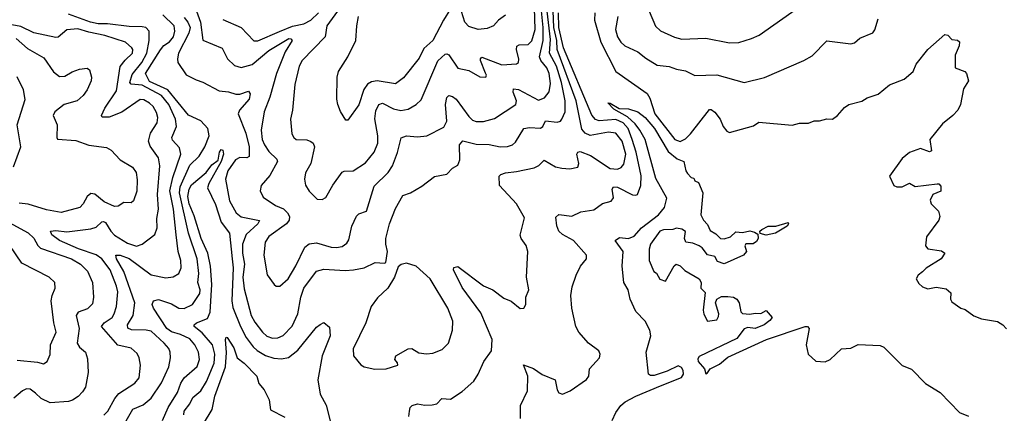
# Model space of a CAD drawing. Extents: x 2057697 to 2160550, y 827490 to 1016834.
# Tile 27 of 256: x 2063168 to 2068531, y 875402 to 877548. Entities that reach past the tile are written whole.
import ezdxf

# ---------------------------------------------------------------- set-up
doc = ezdxf.new("R2010")
doc.units = 0

msp = doc.modelspace()

# ---------------------------------------------------------------- linework, layer by layer
at = {"layer": '0CON20XD'}
for points in [[(2063747.7, 875362.3), (2063785.2, 875424.8), (2063840.8, 875449.2), (2063884.4, 875485.6), (2063941.1, 875568.9), (2063980.3, 875655), (2063990, 875705), (2063988.8, 875735), (2063980.5, 875755), (2063956.1, 875785), (2063885, 875849.7), (2063856.5, 875856.5), (2063777.2, 875857.2), (2063756.8, 875866.8), (2063756.4, 875885), (2063786.8, 875935), (2063794.8, 876005), (2063736.1, 876176.1), (2063695.3, 876245), (2063692.5, 876265), (2063715.4, 876264.6), (2063765, 876246.9), (2063885, 876156.9), (2063965, 876141.8), (2064003.8, 876146.2), (2064034.6, 876165.4), (2064047.7, 876195), (2064045.9, 876235), (2064032.2, 876285), (2064020.6, 876375), (2064005.5, 876515), (2063985.9, 876615), (2064002.4, 876687.6), (2064046.4, 876815), (2064039.1, 876849.1), (2064001.4, 876891.4), (2063997.5, 876905), (2064022.1, 876965), (2064017.3, 877005), (2063981.5, 877085), (2063940.9, 877135), (2063835, 877191.9), (2063775.8, 877195.8), (2063768.4, 877205), (2063780.1, 877250), (2063833.3, 877315), (2063860, 877365), (2063874.2, 877434.2), (2063873.1, 877485), (2063855, 877504.6), (2063835, 877509.8), (2063765, 877511), (2063646.3, 877526.3), (2063595, 877525.1), (2063554.4, 877534.4), (2063435, 877577.9)], [(2063946.3, 875363.7), (2063977.1, 875435), (2064027.6, 875515), (2064046, 875566), (2064065, 875596.7), (2064135, 875658.5), (2064147.6, 875695), (2064142.7, 875735), (2064122.4, 875775), (2064095, 875809.2), (2064045, 875832.2), (2063995, 875846.5), (2063969.3, 875865), (2063897.8, 875975), (2063890.5, 875995), (2063897.5, 876015), (2063925, 876022.1), (2063995, 875999.7), (2064035, 875975.4), (2064065, 875973.5), (2064109.6, 875995), (2064150.3, 876055), (2064150.8, 876075), (2064139.5, 876115), (2064144.8, 876165), (2064135.8, 876245), (2064088.1, 876385), (2064038.9, 876605), (2064042.9, 876637.1), (2064095.5, 876754.5), (2064145.2, 876805), (2064176, 876855), (2064200.3, 876915), (2064193.5, 876955), (2064155, 876995.9), (2064087.7, 877027.7), (2063975.2, 877165.2), (2063875, 877211.1), (2063853.9, 877255), (2063935, 877384.6), (2063953.5, 877406.5), (2063985, 877427.3), (2064005.8, 877455), (2064013.1, 877485), (2064010, 877515), (2063948.8, 877575)], [(2064065, 877560.8), (2064084.6, 877535), (2064096.4, 877505), (2064089, 877475), (2064034, 877365), (2064027.4, 877335), (2064030, 877315), (2064075, 877246.7), (2064129.8, 877219.8), (2064165, 877208.2), (2064255, 877160), (2064305, 877155.5), (2064345, 877142.1), (2064367.3, 877142.7), (2064415, 877158), (2064424.5, 877144.5), (2064417.5, 877115), (2064365.9, 877055), (2064359.2, 877035), (2064399.5, 876929.5), (2064417.9, 876855), (2064417.4, 876802.6), (2064405, 876795.4), (2064367.7, 876797.7), (2064344.2, 876785), (2064301.5, 876725), (2064289.3, 876679.3), (2064311, 876561), (2064347.1, 876495), (2064375, 876473.2), (2064474.3, 876454.3), (2064466.1, 876435), (2064402.4, 876377.6), (2064381.3, 876325), (2064381.7, 876275), (2064393.3, 876215), (2064383.5, 876145), (2064391.1, 876081.1), (2064429.2, 875935), (2064448.6, 875898.6), (2064490, 875845), (2064515, 875823.1), (2064545, 875811.5), (2064575, 875814.6), (2064603.6, 875826.4), (2064653.1, 875876.9), (2064683.3, 875945), (2064699.2, 876035), (2064715.9, 876085), (2064785, 876176.4), (2064825, 876188.2), (2064940.6, 876180.6), (2064986.3, 876183.7), (2065045, 876196.2), (2065105, 876224.2), (2065155, 876220), (2065162.5, 876225), (2065172.5, 876285), (2065161.9, 876325), (2065163.5, 876355), (2065182.5, 876435), (2065215, 876518.8), (2065255, 876590), (2065296.3, 876603.7), (2065359.1, 876640.9), (2065427.6, 876692.4), (2065495, 876705.8), (2065525, 876739.2), (2065555.5, 876754.5), (2065565.4, 876784.6), (2065564.6, 876865), (2065581.8, 876888.2), (2065655, 876870.3), (2065725, 876866.9), (2065785, 876855.3), (2065825, 876857.1), (2065853.3, 876866.7), (2065869.1, 876880.9), (2065914.7, 876955.3), (2065945, 876961.2), (2066005, 876956.7), (2066018.1, 876965), (2066033, 876997), (2066095, 876988.6), (2066114.4, 876995), (2066122.1, 877005), (2066139.2, 877045), (2066138.8, 877105), (2066120.1, 877205), (2066091.8, 877295), (2066054.4, 877365), (2066059.2, 877440.8), (2066041.1, 877595)], [(2064131.1, 877595), (2064152.5, 877535), (2064166.5, 877436.5), (2064271.9, 877391.9), (2064299.4, 877335), (2064338.7, 877298.7), (2064375, 877286.9), (2064435, 877303.3), (2064525, 877380.7), (2064634.6, 877444.6), (2064645, 877443.8), (2064652, 877435), (2064615, 877372.9), (2064567.2, 877255), (2064530.3, 877125), (2064499.3, 877045), (2064483.5, 876945), (2064489.7, 876895), (2064501.2, 876865), (2064525, 876829.6), (2064568.4, 876788.4), (2064571.8, 876775), (2064531.3, 876698.7), (2064484.2, 876645), (2064477.5, 876615), (2064495, 876581.4), (2064561.9, 876535), (2064605, 876517.7), (2064627.5, 876495), (2064637.5, 876475), (2064635.4, 876455), (2064621.5, 876435), (2064525, 876365.4), (2064504.6, 876335), (2064497.3, 876265), (2064516.6, 876156.6), (2064555, 876103.8), (2064565.9, 876095.9), (2064585, 876095.8), (2064630.5, 876135), (2064672.8, 876207.2)], [(2064275, 877548.9), (2064374.5, 877505), (2064443.2, 877433.2), (2064465, 877432.9), (2064582.9, 877482.9), (2064655, 877513), (2064715.2, 877524.8), (2064754.1, 877545.9), (2064795, 877585.7)], [(2064898.6, 877595), (2064840.4, 877515), (2064832.5, 877455), (2064706.5, 877325), (2064691.2, 877295), (2064666.1, 877195), (2064654.6, 877055.4), (2064642.9, 877005), (2064650.9, 876925), (2064661.9, 876905), (2064675, 876895.6), (2064732.6, 876892.6), (2064755, 876884.4), (2064766.7, 876875), (2064773.6, 876855), (2064753.5, 876765), (2064725, 876713.3), (2064719.1, 876679.1), (2064725.6, 876645.6), (2064745, 876614), (2064789.5, 876569.5), (2064815, 876568), (2064835, 876578.8), (2064874, 876646), (2064925, 876716.7), (2064935, 876722.5), (2064985, 876723.5), (2065052.7, 876767.3), (2065098.2, 876825), (2065118.4, 876875), (2065118.8, 876915), (2065102.8, 877007.2), (2065109, 877051), (2065124.8, 877085.2), (2065145, 877092.9), (2065205, 877061.4), (2065245, 877052.4), (2065285, 877060), (2065328.6, 877085), (2065355, 877110.8), (2065445, 877324.4), (2065485, 877360.5), (2065495, 877362.2), (2065505, 877355.7), (2065555, 877283.3), (2065615, 877271.1), (2065675, 877237.1), (2065707.5, 877235), (2065710.8, 877245), (2065705.7, 877255.7), (2065678.9, 877325), (2065677.8, 877335), (2065685, 877344.3), (2065795, 877301.1), (2065875, 877308), (2065885.7, 877314.3), (2065887.8, 877332.2), (2065874.2, 877385), (2065875.9, 877404.1), (2065889.5, 877410.5), (2065937.2, 877412.8), (2065957.9, 877432.1), (2065976.4, 877495), (2065972, 877612)], [(2064672.8, 876207.2), (2064721.6, 876308.4), (2064745, 876325.5), (2064785, 876331.1), (2064865, 876308.8), (2064893.6, 876306.4), (2064925, 876311.9), (2064950.2, 876329.8), (2064961.7, 876348.3), (2064976.6, 876423.4), (2065003, 876477), (2065015, 876490), (2065057.9, 876505), (2065099.7, 876640.3), (2065175.4, 876715), (2065198.8, 876751.2), (2065226.2, 876823.8), (2065246.2, 876903.8), (2065275, 876914.5), (2065335, 876910), (2065385.7, 876915.7), (2065478, 876962), (2065495.3, 876994.7), (2065487.8, 877085), (2065495, 877123.3), (2065505, 877134.2), (2065525, 877129.5), (2065545.2, 877115.2), (2065615, 877019.5), (2065635, 877000.9), (2065655, 876992.3), (2065693.7, 876993.7), (2065755, 877010), (2065871.1, 877085), (2065874.1, 877105), (2065856.3, 877153.7), (2065858.6, 877171.4), (2065885, 877167), (2065995, 877110), (2066027.3, 877122.7), (2066051.8, 877155), (2066059, 877201), (2066052.1, 877255), (2066040.2, 877285), (2066007.3, 877325), (2065998.7, 877345), (2066019.1, 877435), (2066019.5, 877505), (2066008.3, 877615)], [(2065515, 877606.9), (2065477.5, 877545), (2065418.8, 877435), (2065368.9, 877391.1), (2065345, 877338.6), (2065259.1, 877230.8), (2065215, 877197.8), (2065115, 877215.3), (2065085, 877209.1), (2065063.1, 877196.9), (2065042.5, 877167.5), (2065015.3, 877084.7), (2064955, 877000), (2064945, 877000), (2064915, 877047.5), (2064900.8, 877085), (2064895.7, 877115.7), (2064897.8, 877235), (2064904.4, 877265), (2064955.3, 877344.7), (2064998.5, 877435), (2065005.4, 877515.4), (2065014.1, 877565.9)], [(2065287.5, 875385), (2065290.8, 875415), (2065296, 875434), (2065305.8, 875444.2), (2065335, 875454), (2065375, 875446.9), (2065415, 875448.6), (2065440, 875455), (2065467.1, 875482.9), (2065515, 875480), (2065578.3, 875521.7), (2065641.7, 875578.3), (2065666.2, 875615), (2065695.8, 875684.2), (2065737.5, 875742.5), (2065741.2, 875805), (2065680.1, 875950.1), (2065578.5, 876088.5), (2065531.2, 876185), (2065533.6, 876196.4), (2065555, 876203.3), (2065695, 876098.2), (2065745.8, 876075), (2065805, 876029.2), (2065845, 876014.2), (2065895, 875974.2), (2065915, 875976.2), (2065924.4, 875995), (2065924.5, 876035), (2065941.9, 876075), (2065928.9, 876145), (2065936.9, 876285), (2065927.2, 876317.2), (2065899.2, 876355), (2065894.3, 876374.3), (2065918.7, 876468.7), (2065874, 876544), (2065781.9, 876645), (2065779.2, 876695), (2065788.8, 876705), (2065815, 876713.8), (2065875, 876719.7), (2065970, 876740), (2065996.6, 876753.4), (2066025, 876782), (2066086.4, 876746.4), (2066121.7, 876738.3), (2066165.4, 876734.6), (2066208, 876745), (2066214.5, 876765), (2066202.2, 876815), (2066208, 876825), (2066221.1, 876828.9), (2066278.2, 876808.2), (2066385, 876736.3), (2066425, 876732.7), (2066445, 876742.3), (2066459.7, 876760.3), (2066469.8, 876815), (2066449.6, 876885), (2066415, 876929.4), (2066374.8, 876934.8), (2066275, 876916.7), (2066248.8, 876928.8), (2066230.8, 876950.8), (2066199.7, 877105), (2066095.5, 877385), (2066093.7, 877435), (2066078.4, 877505), (2066073.4, 877596.6)], [(2065715, 877500.8), (2065665, 877494.2), (2065615, 877510.8), (2065593.5, 877535), (2065565, 877622.5)], [(2065896.2, 875375), (2065896.9, 875445), (2065933.5, 875525), (2065935.6, 875605), (2065912.7, 875667.3), (2065966.4, 875646.4), (2066013.5, 875613.5), (2066085, 875585.7), (2066095, 875531.2), (2066105, 875514), (2066125, 875506), (2066165.8, 875525), (2066255, 875586.9), (2066267.8, 875605), (2066271.9, 875645), (2066326.4, 875705), (2066330.5, 875725), (2066322.2, 875742.2), (2066266.9, 875785), (2066214.5, 875845), (2066197.5, 875875), (2066175.7, 875975), (2066170, 876045), (2066177.7, 876092.3), (2066200, 876155), (2066222, 876205), (2066255.7, 876244.3), (2066256.2, 876265), (2066184.3, 876345), (2066125, 876377.2), (2066105.4, 876395), (2066093.1, 876425), (2066087.9, 876472.1), (2066105, 876486.9), (2066175, 876476.4), (2066225, 876500), (2066295, 876511.1), (2066343.5, 876546.5), (2066390.5, 876559.5), (2066402.6, 876577.4), (2066395.8, 876625), (2066402.7, 876637.3), (2066425, 876635.3), (2066506.1, 876593.9), (2066525, 876591.2), (2066534, 876596), (2066551.8, 876645), (2066553.4, 876696.6), (2066526.7, 876825), (2066504.6, 876895), (2066481.9, 876955), (2066455, 876985.3), (2066415, 877003.3), (2066325, 876997.5), (2066304.8, 877004.8), (2066285, 877027.7), (2066130.8, 877395), (2066104.3, 877505), (2066103.3, 877585)], [(2066301, 877585), (2066298.3, 877545), (2066333.9, 877425), (2066415, 877265.4), (2066585.7, 877145.7), (2066601, 877121), (2066627.4, 877035), (2066736.2, 876895), (2066765.9, 876884.1), (2066795, 876898.2), (2066822.1, 876925), (2066925, 877058), (2066935, 877058.8), (2066955, 877044.2), (2066983.5, 877005), (2067000, 876965), (2067020.5, 876940.5), (2067035, 876933.8), (2067165, 876970), (2067195, 876990), (2067375, 876973.8), (2067415, 876984), (2067465, 876983.3), (2067495, 876996.2), (2067525, 876996.2), (2067565, 877006.7), (2067595, 877006.2), (2067623.3, 877025), (2067660.5, 877069.5), (2067683.9, 877086.1), (2067755, 877104), (2067785, 877122), (2067845, 877142.9), (2067905, 877192.9), (2067985, 877224), (2068034.2, 877265), (2068050.8, 877305), (2068114, 877385), (2068206.7, 877466.7), (2068223, 877463), (2068245, 877440), (2068276.4, 877436.4), (2068288, 877428), (2068285.8, 877405), (2068264.2, 877355), (2068263.3, 877285), (2068315.9, 877265.9), (2068326, 877255), (2068335.8, 877214.2), (2068309.1, 877170.9), (2068293.1, 877085), (2068278.2, 877055), (2068250.4, 877025), (2068195, 876981.2), (2068126.2, 876895), (2068135, 876833.8), (2068122.9, 876827.1), (2068075, 876845.4), (2068015, 876824.5), (2067975, 876790.5), (2067906, 876695), (2067930, 876645), (2067945, 876636.7), (2067975, 876636.2), (2068015, 876656.2), (2068045, 876638.8), (2068165, 876653.3), (2068175, 876652.5), (2068185, 876640), (2068185, 876613.3), (2068142.5, 876595), (2068126.7, 876565), (2068133.3, 876545), (2068173.3, 876505), (2068180, 876475), (2068173.8, 876455), (2068108, 876365), (2068102.5, 876315), (2068115, 876299.2), (2068188.3, 876288.3), (2068206.7, 876275), (2068188, 876245), (2068105, 876193.8), (2068085, 876173.1), (2068062.5, 876155), (2068051.2, 876135), (2068065, 876110), (2068085, 876091.2), (2068115, 876081.2), (2068160.8, 876089.2), (2068215, 876081.2), (2068239.5, 876059.5), (2068238, 876025), (2068245, 876010), (2068293.8, 875975), (2068317.9, 875967.9), (2068365, 875934.2), (2068407, 875917), (2068495, 875902), (2068523.3, 875885), (2068543.8, 875863.8)], [(2066596.4, 877595), (2066631.9, 877511.9), (2066658.1, 877488.1), (2066735, 877452.3), (2066775, 877442.5), (2066905, 877447.1), (2067035, 877422.7), (2067085, 877423.6), (2067155, 877444.6), (2067195.8, 877464.2), (2067405, 877610.6)], [(2065815, 877572.5), (2065776, 877545), (2065748.8, 877515), (2065715, 877500.8)], [(2066425.8, 877565.8), (2066413.5, 877495), (2066424.6, 877454.6), (2066443.1, 877425), (2066465, 877405.6), (2066535, 877373.3), (2066577.9, 877337.9), (2066640.2, 877300.2), (2066705, 877293.5), (2066745, 877277.8), (2066795, 877268.6), (2066845, 877244.6), (2066965, 877247.1), (2067115, 877205.6), (2067225, 877233.1), (2067440, 877325), (2067485, 877350.8), (2067565, 877433.1), (2067695, 877416.9), (2067715, 877421.1), (2067745, 877447.1), (2067815, 877476.2), (2067826.9, 877493.1), (2067845, 877552.5)], [(2063627.2, 875392.8), (2063648.2, 875415), (2063686.5, 875483.5), (2063709.1, 875510.9), (2063795, 875567.3), (2063818.5, 875595), (2063825.5, 875665), (2063819.5, 875705), (2063807.9, 875727.9), (2063775, 875756.9), (2063703, 875773), (2063614.5, 875875), (2063628.2, 875895), (2063671.6, 875925), (2063683.3, 875945), (2063695.3, 875985), (2063702.5, 876065), (2063696.4, 876095), (2063660.4, 876185), (2063615, 876244.2), (2063585.6, 876265.6), (2063488.5, 876298.5), (2063384.8, 876344.8), (2063343.6, 876375), (2063336.2, 876395), (2063365, 876399.5), (2063425, 876391.9), (2063555, 876407.4), (2063585, 876417.9), (2063615, 876446.2), (2063625, 876448.2), (2063635, 876442.5), (2063664.2, 876395), (2063685, 876374.3), (2063755, 876329.2), (2063805, 876313.9), (2063835, 876324.4), (2063905, 876376.9), (2063917.4, 876412.6), (2063915.2, 876465), (2063924.3, 876515), (2063918.4, 876595), (2063932.2, 876752.2), (2063923.8, 876795), (2063878.6, 876858.6), (2063870.3, 876885), (2063880.1, 876929.9), (2063918, 876985), (2063921.1, 877015), (2063912.8, 877042.8), (2063895.4, 877075), (2063875, 877093.8), (2063845, 877111.8), (2063825, 877113.1), (2063725, 877043.7), (2063655, 877017.1), (2063616.9, 877016.9), (2063614.5, 877025), (2063632.9, 877065), (2063695, 877160.5), (2063716.3, 877293.7), (2063742.2, 877327.8), (2063783.6, 877365), (2063785.4, 877385), (2063779.5, 877395), (2063745, 877425.5), (2063632, 877462), (2063545, 877479.2), (2063485, 877498.5), (2063425, 877492.9), (2063377.1, 877452.9), (2063365, 877451.1), (2063245, 877476.7), (2063175, 877510.3), (2063125, 877519.5)], [(2063150, 877445), (2063210.9, 877390.9), (2063300.4, 877340.4), (2063353.2, 877263.2), (2063385, 877238.1), (2063415, 877239.4), (2063455, 877264), (2063495, 877279.2), (2063535, 877284), (2063548.8, 877275), (2063558.6, 877235), (2063557.1, 877215), (2063535.8, 877165), (2063515, 877134), (2063481.2, 877105), (2063411.2, 877085), (2063360, 877045), (2063350.6, 877025), (2063373.1, 876975), (2063370, 876905), (2063375, 876896), (2063475, 876890), (2063545, 876864.6), (2063640.9, 876850.9), (2063666.7, 876836.7), (2063715.8, 876785), (2063782.5, 876745), (2063802.2, 876715), (2063808.2, 876675), (2063807.2, 876612.8), (2063789.1, 876560.9), (2063775, 876550), (2063735, 876552), (2063705, 876532), (2063685, 876529.5), (2063628.9, 876555), (2063577.1, 876597.1), (2063555, 876600.4), (2063535.7, 876584.3), (2063515, 876544.3), (2063495.3, 876524.7), (2063395, 876496.4), (2063315, 876512.1), (2063215, 876541.6), (2063165, 876548.7)], [(2063134.5, 876745.5), (2063174.5, 876855), (2063153.8, 876975), (2063197.3, 877112.7), (2063188.5, 877165), (2063155, 877235.7)], [(2066395, 875362.5), (2066415, 875406.7), (2066442, 875445), (2066466.2, 875465), (2066524.3, 875495), (2066658, 875552), (2066772.5, 875597.5), (2066783.7, 875615), (2066782.8, 875635), (2066772.3, 875652.3), (2066755, 875660.9), (2066695, 875631.9), (2066625, 875607.9), (2066605, 875607.8), (2066592.5, 875615), (2066580, 875735), (2066606.2, 875825), (2066600.9, 875855), (2066575.6, 875905), (2066525, 875958.2), (2066494.3, 876025), (2066482.3, 876075), (2066459.2, 876115), (2066450.6, 876205), (2066454.9, 876284.9), (2066411.5, 876345), (2066435, 876361.4), (2066485, 876355.5), (2066515, 876368.9), (2066555, 876413.7), (2066647.5, 876485), (2066681.2, 876525), (2066693.3, 876575), (2066632.9, 876682.9), (2066574.7, 876895), (2066546.6, 876946.6), (2066520.8, 876980.8), (2066479.4, 877019.4), (2066405, 877060), (2066372.5, 877095), (2066385, 877093.3), (2066434.2, 877064.2), (2066485, 877062.2), (2066535, 877045.5), (2066575, 877015.4), (2066625.2, 876955), (2066700.2, 876830.2), (2066749.5, 876789.5), (2066786, 876775), (2066796.2, 876725), (2066805, 876710), (2066825, 876687.5), (2066840, 876685), (2066845, 876670), (2066865, 876660), (2066890, 876605), (2066877.5, 876485), (2066892.5, 876455), (2066915, 876432.5), (2066928.8, 876398.8), (2066960.6, 876380.6), (2066985, 876356.2), (2067005, 876353.1), (2067040, 876365), (2067068.3, 876391.7), (2067105, 876387.5), (2067145, 876396.2), (2067170.6, 876390.6), (2067188.3, 876378.3), (2067190, 876355), (2067181.9, 876338.1), (2067163, 876327), (2067124.2, 876325.8), (2067117.5, 876315), (2067127.5, 876285), (2067110, 876265), (2067005, 876217.5), (2066969.5, 876229.5), (2066955, 876256.7), (2066915, 876266.7), (2066886.2, 876305), (2066870, 876315), (2066835, 876330), (2066796.1, 876336.1), (2066788.8, 876355), (2066794.1, 876394.1), (2066774.2, 876405.8), (2066745, 876412), (2066725.6, 876404.4), (2066675, 876403.3), (2066655, 876396.1), (2066603.3, 876325), (2066597.5, 876297.5), (2066597.5, 876235), (2066622.5, 876175), (2066636.4, 876166.4), (2066655, 876133.3), (2066685, 876122.5), (2066733, 876207), (2066744.4, 876215.6), (2066765, 876205.5), (2066790.5, 876180.5), (2066870, 876135), (2066879.4, 876115), (2066878.8, 876085), (2066901.2, 876061.2), (2066890.6, 875965), (2066895, 875942.5), (2066914.2, 875904.2), (2066965, 875912.5), (2066975, 875930), (2066976.2, 875945), (2066958.8, 876005), (2066966.1, 876023.9), (2066990.8, 876039.2), (2067025, 876040), (2067056.2, 876035), (2067074.2, 876025), (2067086.2, 876003.8), (2067096.7, 875955), (2067105, 875946.7), (2067145, 875942), (2067175, 875948.8), (2067205, 875946.7), (2067235, 875963.3), (2067267.5, 875925), (2067255, 875907.5), (2067223.8, 875885), (2067175, 875864.4), (2067135, 875870.8), (2067115, 875863.3), (2067075, 875810.4), (2066868.7, 875711.3), (2066861.5, 875698.5), (2066864, 875685), (2066897.5, 875645), (2066905, 875617.5), (2066915, 875622.5), (2066928.8, 875645), (2066980, 875670), (2067025, 875709.2), (2067236.2, 875805), (2067446.4, 875876.4), (2067460, 875875), (2067467.5, 875865), (2067452.5, 875775), (2067463.3, 875725), (2067505, 875686.7), (2067555, 875683.8), (2067582.5, 875695), (2067645, 875753.3), (2067695, 875757.5), (2067735, 875776.7), (2067855, 875772.5), (2067875, 875762.5), (2067975, 875663.3), (2068025, 875642.5), (2068102.5, 875565), (2068182.5, 875515), (2068286.4, 875406.4), (2068336.1, 875386.1)], [(2064061.9, 875395), (2064063.6, 875415), (2064095.5, 875454.5), (2064111, 875489), (2064155, 875525.4), (2064185.2, 875575), (2064227.1, 875675), (2064231.2, 875725), (2064219.4, 875775), (2064161.8, 875841.8), (2064117.9, 875875), (2064119.1, 875885), (2064131.8, 875895), (2064191, 875919), (2064205, 875954), (2064215.7, 876105), (2064208.3, 876205), (2064193.2, 876275), (2064156.9, 876355), (2064118.5, 876478.5), (2064090.8, 876545), (2064083.5, 876585), (2064090.7, 876625), (2064105, 876647.1), (2064183.6, 876715), (2064215, 876756.7), (2064248.5, 876781.5), (2064255.8, 876825), (2064265, 876840), (2064275, 876836.7), (2064278.2, 876815), (2064266, 876775), (2064197.7, 876655), (2064192.1, 876632.1), (2064235, 876540.8), (2064265.1, 876445.1), (2064310.7, 876385), (2064325.1, 876245), (2064331.7, 876195), (2064324.1, 876015), (2064328.5, 875978.5), (2064370.6, 875875), (2064402.6, 875815), (2064439.5, 875765), (2064462.2, 875745), (2064507.8, 875717.8), (2064552.4, 875702.4), (2064595, 875699.8), (2064632.9, 875707.1), (2064684, 875746), (2064785, 875871.2), (2064805, 875886.7), (2064825, 875896.7), (2064855, 875872.5), (2064859.5, 875825), (2064816, 875715), (2064792.5, 875585), (2064805, 875506.7), (2064837.2, 875447.2), (2064880.9, 875275)], [(2063050, 876475), (2063215, 876386.3), (2063245, 876357.3), (2063266.8, 876316.8), (2063281.8, 876301.8), (2063450.6, 876245), (2063498.9, 876215), (2063536.8, 876176.8), (2063564.5, 876115), (2063571.2, 876035), (2063565, 876000), (2063538.4, 875971.6), (2063486.3, 875953.7), (2063475.3, 875935), (2063492.8, 875865), (2063481.8, 875785), (2063493.4, 875763.4), (2063527.1, 875735), (2063538.5, 875698.5), (2063542.2, 875625), (2063526.7, 875545), (2063511.3, 875518.7), (2063486.3, 875493.7), (2063456.2, 875473.8), (2063435, 875467.7), (2063335, 875459.5), (2063285, 875483.6), (2063255, 875512.3), (2063225, 875534.1), (2063205, 875535.9), (2063183.1, 875525), (2063136.7, 875485)], [(2067235, 876374.2), (2067202, 876382), (2067200, 876395), (2067210, 876405), (2067245, 876422.2), (2067286.9, 876423.1), (2067353.3, 876443.3), (2067355.7, 876435), (2067347.8, 876422.2), (2067285.5, 876384.5), (2067235, 876374.2)], [(2063155, 875692.1), (2063265, 875681.4), (2063297.3, 875672.7), (2063318, 875685), (2063335, 875722.5), (2063336.9, 875775), (2063366.2, 875845), (2063353.5, 875895), (2063338.9, 876015), (2063344.4, 876045), (2063362, 876085), (2063360, 876115), (2063328.8, 876145), (2063180.8, 876220.8), (2063115, 876316.7)], [(2065102.4, 875642.4), (2065165, 875644.2), (2065227.5, 875665), (2065226.7, 875676.7), (2065212.5, 875695), (2065217.5, 875715), (2065285, 875753.3), (2065305, 875755.8), (2065342.8, 875732.8), (2065385, 875727.1), (2065419.4, 875730.6), (2065469.4, 875750.6), (2065504.6, 875785.4), (2065525.7, 875855), (2065526.9, 875905), (2065500, 875975), (2065404.4, 876135), (2065328, 876205), (2065275, 876221.4), (2065245.8, 876214.2), (2065229.5, 876200.5), (2065209.2, 876145), (2065174.3, 876085), (2065117.6, 876032.4), (2065082.2, 875985), (2065053.3, 875895), (2064985.5, 875754.5), (2064985.6, 875715), (2065026.8, 875666.8), (2065045, 875656.4), (2065102.4, 875642.4)], [(2064169.2, 875345), (2064215.9, 875424.1), (2064231.2, 875495), (2064289.6, 875655), (2064294, 875734), (2064288.8, 875805), (2064292.3, 875817.7), (2064298.8, 875815), (2064335, 875760), (2064352, 875705), (2064391.2, 875675), (2064459.2, 875605), (2064470, 875565), (2064500.5, 875530.5), (2064528, 875475), (2064535, 875421.2), (2064611.7, 875381.7)]]:
    msp.add_lwpolyline(points, dxfattribs=at)

doc.saveas('drawing.dxf')
